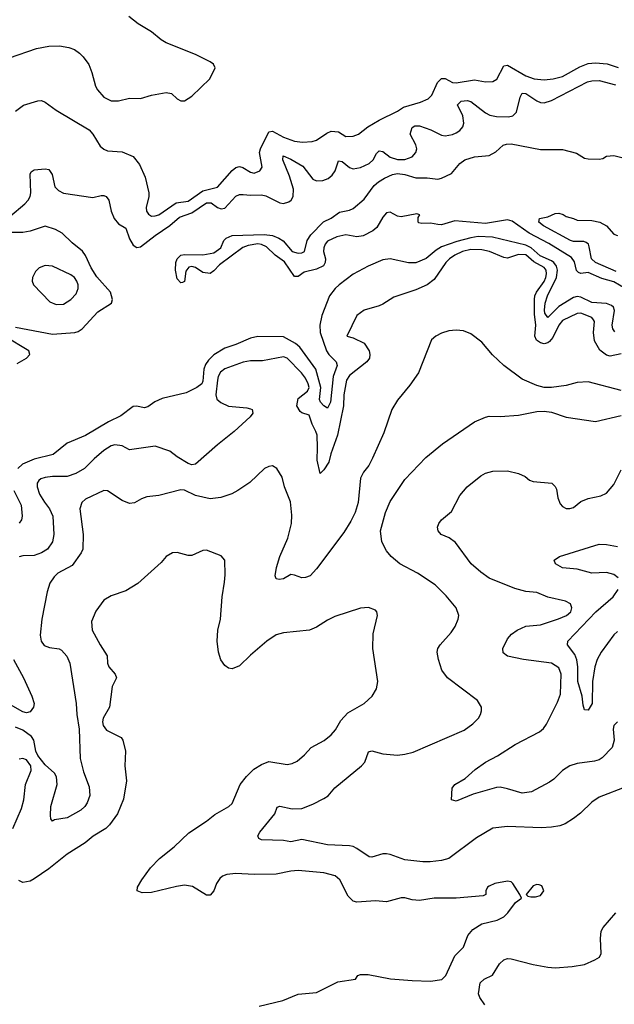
# Model space of a CAD drawing. Header units: inches. Extents: x 1934316 to 2140091, y 524953 to 667329.
# Tile 168 of 256: x 2045052 to 2048292, y 602213 to 607573. Entities that reach past the tile are written whole.
import ezdxf

# ---------------------------------------------------------------- set-up
doc = ezdxf.new("R2010")
doc.units = ezdxf.units.IN
doc.header["$MEASUREMENT"] = 0
doc.layers.add('C0640', color=7, linetype='Continuous')

msp = doc.modelspace()

# ---------------------------------------------------------------- linework, layer by layer
at = {"layer": 'C0640', "color": 5}
for points, elevation in [([(2044995.7, 607364.3), (2045144, 607416), (2045210, 607429.1), (2045269.8, 607430.2), (2045320.7, 607420.7), (2045350.2, 607410.2), (2045378.4, 607390), (2045398.4, 607370), (2045428.1, 607328.1), (2045444.8, 607284.8), (2045465.2, 607210), (2045475.6, 607190), (2045510, 607150.2), (2045550, 607130.2), (2045590, 607131.2), (2045650, 607145.8), (2045710, 607142.9), (2045770, 607162.3), (2045850, 607176.9), (2045878.8, 607170), (2045910, 607141), (2045930, 607131), (2045950, 607131), (2045990, 607156), (2046088.7, 607250), (2046118, 607310), (2046108.7, 607330), (2046090, 607344), (2046010, 607382.7), (2045850, 607446.3), (2045822.7, 607462.7), (2045770, 607506.3), (2045696.9, 607550), (2045647.6, 607590)], 260), ([(2045030, 607075.3), (2045072.2, 607107.8), (2045150, 607131.7), (2045170, 607132), (2045190, 607124.4), (2045250, 607080.4), (2045430, 606973.7), (2045450.2, 606950.2), (2045490, 606884.9), (2045510, 606868), (2045530, 606859.5), (2045610, 606853.1), (2045670, 606828.5), (2045704, 606784), (2045735.5, 606715.5), (2045755.8, 606630), (2045755.5, 606610), (2045741, 606550), (2045743.8, 606530), (2045753.4, 606513.4), (2045770, 606503.8), (2045790, 606504.1), (2045810, 606511), (2045904.1, 606575.9), (2045970, 606584.6), (2046050, 606641.4), (2046130, 606660.8), (2046209.2, 606750.8), (2046230, 606768), (2046250, 606772.7), (2046268.2, 606768.2), (2046310, 606742.4), (2046330, 606737.1), (2046361.2, 606750), (2046374, 606770), (2046359.3, 606850), (2046364.6, 606870), (2046410, 606962.2), (2046430, 606965.1), (2046490, 606933.6), (2046550, 606911.4), (2046593.5, 606906.5), (2046646, 606910), (2046670, 606917.3), (2046725.2, 606954.8), (2046750, 606965.8), (2046790, 606962.2), (2046830, 606937.1), (2046870, 606939.1), (2046899, 606950), (2046949.2, 606990), (2047010, 607025.7), (2047110, 607074.9), (2047143.1, 607096.9), (2047236.5, 607123.5), (2047278, 607142), (2047297.7, 607162.3), (2047328.5, 607231.5), (2047350, 607253.4), (2047370, 607252.9), (2047410, 607231.3), (2047430, 607228.4), (2047530, 607244.5), (2047590, 607234.7), (2047630, 607236.5), (2047651.4, 607248.6), (2047690, 607321.5), (2047710, 607325.6), (2047810, 607266.7), (2047856, 607250), (2047910, 607245.4), (2047959, 607250), (2048010, 607263.2), (2048103.4, 607316.6), (2048150, 607335), (2048190, 607338), (2048253, 607333), (2048313, 607313)], 240), ([(2044998.2, 606501.8), (2045080.5, 606570), (2045098.5, 606590), (2045108.7, 606610), (2045112.4, 606630), (2045108.8, 606731.2), (2045115.1, 606744.9), (2045130, 606754.6), (2045190, 606761.1), (2045210, 606756.4), (2045229.1, 606729.1), (2045243.2, 606663.2), (2045262.8, 606642.8), (2045290, 606628.3), (2045450, 606604.2), (2045495.1, 606615.1), (2045510, 606616.1), (2045523, 606610), (2045538.5, 606590), (2045550.2, 606529.8), (2045567, 606490), (2045590, 606462.2), (2045630, 606437.3), (2045650, 606379.6), (2045670, 606345.1), (2045690, 606332.9), (2045710, 606335.6), (2045790, 606398.2), (2045870, 606453), (2045922.6, 606497.4), (2045990, 606521.2), (2046070, 606575.8), (2046095, 606575), (2046130, 606550.5), (2046150, 606542.1), (2046170, 606545.9), (2046230, 606611.8), (2046250, 606620.3), (2046270, 606621.9), (2046310, 606618.1), (2046370, 606620.1), (2046394.1, 606614.1), (2046470, 606575.3), (2046490, 606572.5), (2046518.7, 606581.2), (2046530.8, 606590), (2046541.9, 606610), (2046543.3, 606650), (2046521.6, 606721.6), (2046486.3, 606810), (2046488.5, 606831.5), (2046530, 606813.9), (2046595, 606775), (2046650, 606705), (2046670, 606695), (2046703, 606697), (2046732.2, 606707.8), (2046754.6, 606725.4), (2046770.3, 606750), (2046790, 606803.6), (2046810, 606800.1), (2046848.3, 606768.3), (2046870, 606760.3), (2046910, 606767.4), (2046956.9, 606790), (2046977.8, 606810), (2046996.4, 606843.6), (2047010, 606858), (2047030, 606855.6), (2047070, 606824.6), (2047110, 606811.4), (2047150, 606811.8), (2047190, 606826.1), (2047211.4, 606850), (2047215.6, 606870), (2047211.3, 606891.3), (2047180.2, 606950), (2047190, 606986.3), (2047204.3, 606995.7), (2047230, 606994.3), (2047292.2, 606972.2), (2047350, 606944.6), (2047370, 606941), (2047410, 606947.4), (2047430, 606956.9), (2047450, 606970.1), (2047466.7, 606990), (2047472.2, 607010), (2047466.6, 607050), (2047437.3, 607110), (2047457.6, 607130), (2047490, 607133.6), (2047510, 607127.8), (2047590, 607066.4), (2047613.6, 607053.6), (2047650, 607045.8), (2047716.4, 607043.6), (2047739.8, 607050), (2047758.6, 607070), (2047779.1, 607150), (2047790, 607171.9), (2047810, 607171.7), (2047870, 607131.2), (2047890, 607122.7), (2047910, 607120.7), (2047950, 607133.4), (2048145.7, 607234.3), (2048170, 607240.5), (2048210, 607241.5), (2048298.9, 607218.9)], 220), ([(2048351.5, 606110), (2048290, 606146.3), (2048223.4, 606163.4), (2048150, 606196.2), (2048110, 606191.4), (2048096.2, 606196.2), (2048087, 606207), (2048074.8, 606254.8), (2048058.8, 606278.8), (2047934.9, 606354.9), (2047828.3, 606410), (2047736, 606476), (2047710, 606483.4), (2047590, 606463.6), (2047422.3, 606477.7), (2047350, 606456.5), (2047330, 606457.5), (2047290, 606464.4), (2047243.4, 606463.4), (2047227.2, 606467.2), (2047223.6, 606470), (2047223.5, 606496.5), (2047232, 606510), (2047216.6, 606516.6), (2047130, 606500.3), (2047110, 606503.8), (2047070, 606524.5), (2047050, 606522), (2047030, 606497.7), (2046998.3, 606441.7), (2046976.1, 606423.9), (2046924.1, 606395.9), (2046890, 606389.9), (2046830, 606400.7), (2046779.3, 606390), (2046730, 606366.2), (2046716.8, 606350), (2046708.6, 606330), (2046707.7, 606310), (2046718.2, 606270), (2046717.3, 606250), (2046706.7, 606233.3), (2046670, 606215.3), (2046601.9, 606198.1), (2046570, 606175), (2046550, 606174.5), (2046494.5, 606254.5), (2046444.4, 606290), (2046396.7, 606336.7), (2046370, 606349.4), (2046350, 606353), (2046296.7, 606343.3), (2046267.4, 606332.6), (2046141.7, 606238.3), (2046110, 606205.1), (2046090, 606191.5), (2046050, 606196.9), (2046010, 606223.6), (2045990.6, 606229.4), (2045974.6, 606225.4), (2045956.7, 606203.3), (2045950, 606148), (2045938.5, 606141.5), (2045930, 606140.9), (2045910, 606162), (2045900.9, 606210), (2045903.4, 606250), (2045909.3, 606270), (2045930, 606290.6), (2045950, 606294.1), (2046050, 606292.9), (2046110, 606304.3), (2046147.4, 606330), (2046164.2, 606370), (2046176.6, 606383.4), (2046210, 606397.4), (2046384, 606404), (2046430, 606398.4), (2046464, 606384), (2046488.1, 606368.1), (2046537.3, 606310), (2046570, 606302.3), (2046590, 606302.6), (2046603.7, 606310), (2046618, 606370), (2046638, 606402), (2046707, 606473), (2046750, 606491.7), (2046795.5, 606524.5), (2046850, 606535.6), (2046870, 606545.7), (2046930, 606596.1), (2046984.1, 606670), (2047006.4, 606690), (2047039.5, 606710), (2047083.4, 606730), (2047110, 606735), (2047150, 606730.2), (2047210, 606712.4), (2047271.9, 606711.9), (2047330, 606705.2), (2047350, 606709.1), (2047404.7, 606735.3), (2047449.7, 606790), (2047476.9, 606810), (2047530, 606825.2), (2047610, 606832.9), (2047647.1, 606852.9), (2047687.4, 606890), (2047704.5, 606895.5), (2047730, 606897.7), (2047890, 606865.9), (2048010, 606866.9), (2048085.5, 606845.5), (2048130, 606818.9), (2048150, 606815.3), (2048210, 606813), (2048230, 606817.3), (2048250, 606830.5), (2048290, 606832.7), (2048370, 606813.4)], 180), ([(2048301.4, 606201.4), (2048189.1, 606250), (2048167.2, 606270), (2048156, 606336), (2048150.8, 606350), (2048139.5, 606359.5), (2048125.8, 606365.8), (2048070, 606364.4), (2048052.8, 606370), (2047907, 606450), (2047880.7, 606470), (2047884, 606490), (2047930, 606498.8), (2047970, 606517.1), (2047990, 606520.2), (2048012.8, 606512.8), (2048030, 606500.4), (2048070.3, 606490.3), (2048090, 606480.5), (2048170, 606480.3), (2048214, 606470), (2048250.5, 606450), (2048290, 606404.4), (2048310, 606397)], 160), ([(2045030, 605898.6), (2045230, 605860.6), (2045352.3, 605870), (2045370, 605875.6), (2045391.6, 605890), (2045477.2, 605982.8), (2045552.8, 606030), (2045558.5, 606050), (2045546.2, 606090), (2045472.7, 606172.7), (2045441.1, 606221.1), (2045410, 606289.7), (2045393.4, 606313.4), (2045337.7, 606357.7), (2045284.2, 606410), (2045247.6, 606430), (2045190, 606448.9), (2045110, 606421.1), (2045070, 606413.3), (2044990, 606414)], 220), ([(2048294.2, 605874.2), (2048284.7, 605890), (2048280.9, 605910), (2048292.4, 605990), (2048287.6, 606007.6), (2048277.6, 606017.6), (2048250, 606028.5), (2048170, 606033.2), (2048110, 606062.8), (2048090, 606066.5), (2048070, 606059.7), (2047989.2, 606010.8), (2047930, 605952.2), (2047914.2, 605974.2), (2047911.4, 605991.4), (2047915.2, 606030), (2047928, 606070), (2047976.9, 606170), (2047981.8, 606210), (2047977.1, 606230), (2047963.3, 606250), (2047950, 606260.1), (2047887.8, 606287.7), (2047839.2, 606330), (2047810, 606344.5), (2047628, 606388), (2047550, 606391.5), (2047510, 606385.6), (2047434.2, 606365.8), (2047350, 606336), (2047321.4, 606318.6), (2047266.5, 606273.5), (2047210, 606249), (2047170, 606249), (2047070, 606270.5), (2047030, 606264.7), (2046950, 606230.5), (2046870, 606187.9), (2046793.3, 606130), (2046771, 606110), (2046740.6, 606070), (2046698.2, 605961.8), (2046687.2, 605910), (2046689.7, 605870), (2046723.5, 605770), (2046736.5, 605750), (2046775.7, 605710), (2046782.2, 605690), (2046760.4, 605630), (2046745.6, 605490), (2046730, 605458.7), (2046710, 605469.8), (2046691.1, 605490), (2046685.9, 605505.9), (2046693.3, 605570), (2046666.2, 605670), (2046578.7, 605790), (2046554.6, 605810), (2046490, 605846.1), (2046350, 605848), (2046310, 605838.1), (2046230, 605804.3), (2046170, 605784.9), (2046110, 605748.7), (2046080.4, 605719.6), (2046064, 605696), (2046054.9, 605670), (2046050, 605604.7), (2046043.7, 605590), (2046017.6, 605570), (2045959, 605541), (2045828.8, 605511.2), (2045788.3, 605491.7), (2045750, 605465.9), (2045730, 605459.8), (2045690, 605468.5), (2045670, 605466.3), (2045603.8, 605416.2), (2045536.3, 605383.7), (2045410, 605309.9), (2045310, 605267.1), (2045234.4, 605205.6), (2045130, 605180.1), (2045066.9, 605153.1), (2045041.3, 605130)], 220), ([(2048330, 605754), (2048270, 605741.4), (2048250, 605745.8), (2048213.5, 605773.5), (2048185, 605825), (2048179.2, 605870), (2048184.5, 605930), (2048179.5, 605939.5), (2048170, 605951.6), (2048110, 605975.8), (2048090, 605974), (2048010, 605935.7), (2047990, 605908.8), (2047957.2, 605842.8), (2047939.6, 605820.4), (2047930, 605813.2), (2047910, 605808.3), (2047890, 605812.7), (2047868.6, 605828.6), (2047859.9, 605850), (2047863.9, 605910), (2047857.2, 605970), (2047858, 606050), (2047859.9, 606070), (2047868.4, 606090), (2047910, 606147.9), (2047918.3, 606170), (2047923.2, 606190), (2047920.9, 606210), (2047910, 606223.4), (2047854.2, 606254.2), (2047810, 606292.5), (2047770, 606293.9), (2047710, 606275.2), (2047690, 606277.2), (2047612.8, 606310), (2047570, 606320.2), (2047510, 606321.3), (2047464.4, 606310), (2047422.9, 606290), (2047394.7, 606270), (2047374.5, 606250), (2047310, 606159.1), (2047271.6, 606128.4), (2047210, 606102.3), (2047090, 606062), (2047030, 606023.6), (2047010, 606015.6), (2046928.3, 605991.7), (2046890, 605962), (2046834, 605850), (2046870, 605841), (2046930, 605810.8), (2046955.8, 605770), (2046960.4, 605750), (2046958.4, 605730), (2046943, 605710), (2046850, 605635.8), (2046833.1, 605610), (2046819, 605530), (2046815.7, 605470), (2046783.1, 605310), (2046746.8, 605210), (2046735.8, 605164.2), (2046710, 605122), (2046690, 605102), (2046673.9, 605173.9), (2046675.5, 605244.5), (2046672.1, 605310), (2046666.5, 605330), (2046645.2, 605370), (2046630, 605419.6), (2046590, 605432.1), (2046579.6, 605439.6), (2046562, 605470), (2046569.1, 605510.9), (2046621, 605550), (2046629.7, 605570), (2046624.7, 605590), (2046610, 605621.6), (2046587.6, 605650), (2046510, 605729.5), (2046490, 605736.9), (2046375.3, 605715.3), (2046310, 605715.4), (2046270, 605708.4), (2046170, 605672.5), (2046146, 605654), (2046133.8, 605630), (2046130.7, 605610), (2046121.4, 605530), (2046127, 605507), (2046148.8, 605488.8), (2046190, 605469.2), (2046290, 605460.5), (2046310, 605454), (2046318, 605450), (2046322.8, 605430), (2046307.3, 605410), (2046221.3, 605330), (2046130, 605258.5), (2046010, 605152.7), (2045990, 605148.5), (2045970, 605156.5), (2045910, 605192.7), (2045870, 605223.2), (2045790, 605251.7), (2045651, 605231), (2045610, 605252.8), (2045570, 605258), (2045550, 605252.5), (2045510, 605227), (2045457.5, 605182.5), (2045405.5, 605130), (2045357.9, 605102.1), (2045310, 605086), (2045230, 605086.2), (2045190, 605080.8), (2045167.4, 605072.6), (2045156.7, 605063.3), (2045148.1, 605050), (2045147.8, 605030), (2045160.1, 604990), (2045186.3, 604946.3), (2045214.8, 604910), (2045232.2, 604870), (2045238.6, 604770), (2045230.2, 604730), (2045203.2, 604690), (2045170, 604670.5), (2045130, 604656.4), (2045070, 604654.6), (2045050, 604647.7)], 240), ([(2048330, 605553.7), (2048150, 605600.4), (2048090, 605598.3), (2048030, 605582), (2047950, 605569.7), (2047910, 605571.2), (2047870, 605580.5), (2047790, 605615.1), (2047691, 605691), (2047628.2, 605748.2), (2047570, 605817.2), (2047510, 605862.7), (2047470, 605879.3), (2047430, 605882), (2047390, 605879.5), (2047350, 605867), (2047318.8, 605850), (2047296.3, 605830), (2047225.3, 605650), (2047177.5, 605582.5), (2047110, 605500.7), (2047080.3, 605450), (2047036, 605324), (2046974.8, 605185.2), (2046953.7, 605146.3), (2046926.3, 605110), (2046910, 605076), (2046895.6, 604944.4), (2046880.3, 604890), (2046856.7, 604843.3), (2046818.6, 604781.4), (2046670, 604582.9), (2046634.1, 604545.9), (2046610, 604536.3), (2046590, 604534.7), (2046550, 604549.6), (2046530, 604551.5), (2046490, 604528), (2046465.6, 604525.6), (2046449.6, 604529.6), (2046444.4, 604544.4), (2046451.1, 604590), (2046468.7, 604650), (2046512.4, 604750), (2046532.4, 604830), (2046535.3, 604875.3), (2046527.2, 604947.2), (2046495.4, 605030), (2046482.9, 605082.9), (2046453.2, 605130), (2046430, 605144), (2046410, 605141.2), (2046386, 605130), (2046306.3, 605053.7), (2046240.7, 605010), (2046208.8, 604991.2), (2046148.9, 604971.1), (2046090, 604964.8), (2046010, 604982.2), (2045950, 605011), (2045930, 605012.4), (2045810, 604982.7), (2045744.4, 604975.6), (2045715.1, 604964.9), (2045677.7, 604942.3), (2045650, 604938.7), (2045610, 604954.3), (2045530, 605007.3), (2045510, 605009.6), (2045410, 604962.9), (2045390, 604945.2), (2045380.3, 604910), (2045398.4, 604770), (2045396.8, 604690), (2045387.3, 604670), (2045338.5, 604601.5), (2045260.6, 604559.4), (2045240.2, 604539.8), (2045215.4, 604504.6), (2045201.6, 604458.4), (2045172.4, 604310), (2045162.8, 604222.8), (2045169.1, 604189.1), (2045185.3, 604165.2), (2045214.1, 604154.1), (2045266.8, 604146.8), (2045279.7, 604139.7), (2045308.4, 604108.4), (2045325.5, 604070), (2045360.2, 603850), (2045364, 603790), (2045376.6, 603710), (2045380.8, 603550), (2045398.9, 603478.9), (2045430, 603396), (2045433.6, 603350), (2045419.5, 603310), (2045406.4, 603290), (2045384.4, 603270), (2045310, 603227.8), (2045242.5, 603217.5), (2045230, 603209.5), (2045222, 603222), (2045220.1, 603240.1), (2045222, 603290), (2045255.8, 603410), (2045251.9, 603450), (2045241.8, 603470), (2045190, 603517), (2045150, 603566.9), (2045139.9, 603590), (2045128.4, 603650), (2045116.6, 603670), (2045070, 603705.2), (2045030, 603721.5)], 260), ([(2045039.1, 605700.9), (2045090, 605730.3), (2045106.4, 605750), (2045101.5, 605770), (2044969.6, 605850)], 220), ([(2048361.2, 603398.8), (2048210, 603339.7), (2048170, 603313), (2048107.6, 603252.4), (2048070, 603224.2), (2048024.1, 603195.9), (2047995.3, 603184.7), (2047950, 603176.1), (2047893.5, 603173.5), (2047710, 603180.8), (2047630, 603170.9), (2047541.2, 603118.8), (2047390, 603007.1), (2047350, 602995.3), (2047288, 602988), (2047248, 602988), (2047150, 602999.3), (2047070, 603028.7), (2047050, 603032), (2047030, 603030.8), (2046970, 603013.7), (2046956.2, 603016.2), (2046890, 603060.8), (2046870, 603071.6), (2046850, 603075.9), (2046730, 603081.1), (2046590, 603109.8), (2046530, 603097.3), (2046490, 603104.2), (2046370, 603108), (2046356, 603116), (2046349.4, 603130), (2046360.9, 603150), (2046442, 603250), (2046454.2, 603285.8), (2046470, 603292), (2046536.2, 603276.2), (2046590, 603279.2), (2046650, 603302.2), (2046710, 603332.3), (2046732.2, 603347.8), (2046770, 603390.3), (2046915.3, 603510), (2046932.8, 603530), (2046953.6, 603586.4), (2046970, 603592.7), (2047030, 603575.5), (2047110, 603569.1), (2047150, 603573.4), (2047195.3, 603584.7), (2047474.9, 603705.1), (2047521.4, 603738.5), (2047552.7, 603770), (2047562.7, 603790), (2047569.3, 603810), (2047569.2, 603830), (2047547.3, 603867.3), (2047383.6, 603990), (2047352.2, 604032.2), (2047334, 604090), (2047327.2, 604130), (2047329.7, 604150), (2047342.4, 604170), (2047403.3, 604236.7), (2047425.1, 604270), (2047442, 604310), (2047444.5, 604330), (2047429.6, 604370), (2047376.3, 604436.3), (2047316.1, 604496.1), (2047220.5, 604560.5), (2047124.2, 604610), (2047076.3, 604650), (2047050, 604681.6), (2047025.6, 604730), (2047018.5, 604790), (2047045.1, 604890), (2047070.8, 604949.2), (2047149.8, 605070.2), (2047265.6, 605190), (2047356.6, 605263.4), (2047530, 605382.7), (2047590, 605409), (2047610, 605414.3), (2047670, 605411.6), (2047770, 605419.5), (2047870, 605439.5), (2047910, 605442.4), (2047950, 605435.8), (2048030, 605408.8), (2048190, 605384.9), (2048330, 605418.4)], 260), ([(2048308.9, 603750), (2048290.3, 603730), (2048285.4, 603710), (2048291.2, 603650), (2048280.7, 603610), (2048225.4, 603554.6), (2048210, 603544.2), (2048184.1, 603535.9), (2048090, 603523.5), (2048050, 603510.9), (2048010, 603485.4), (2047962.1, 603437.9), (2047938.9, 603421), (2047840.7, 603370), (2047790, 603362.4), (2047710, 603386.3), (2047670, 603394.7), (2047650, 603393), (2047522.8, 603357.2), (2047430, 603319.3), (2047405.6, 603325.6), (2047409.3, 603390), (2047422.7, 603410), (2047478.7, 603441.3), (2047533.3, 603490), (2047590, 603531.3), (2047655.4, 603564.6), (2047752.3, 603627.7), (2047884.5, 603695.5), (2047905.8, 603714.2), (2047922.6, 603737.4), (2047983, 603857), (2047999, 603901), (2048002, 604010), (2047990, 604045.1), (2047949.2, 604070), (2047798, 604090), (2047710, 604107.6), (2047686.2, 604126.2), (2047684.4, 604150), (2047710, 604201.6), (2047732.2, 604227.7), (2047762.7, 604250), (2047810, 604270.3), (2047890, 604278), (2047988.9, 604311.1), (2048031.6, 604330), (2048054.7, 604350), (2048061.6, 604370), (2048052.7, 604392.7), (2048026.5, 604406.5), (2047930, 604429.7), (2047870, 604454.3), (2047810, 604460.5), (2047750, 604476.9), (2047610, 604532.8), (2047564.2, 604564.2), (2047512.1, 604610), (2047426.7, 604726.7), (2047391.9, 604751.9), (2047349.5, 604770), (2047331.8, 604790), (2047329.6, 604810), (2047336.2, 604830), (2047350, 604850.5), (2047404.9, 604895.1), (2047450, 604982.4), (2047490.9, 605029.1), (2047565.2, 605090), (2047590, 605104.9), (2047630, 605115.5), (2047710, 605116.3), (2047770, 605102), (2047806.2, 605086.2), (2047830, 605066.8), (2047850, 605058.8), (2047951.3, 605050), (2047970, 605031.3), (2047976.8, 605016.8), (2047984.7, 604970), (2047996.9, 604936.9), (2048010, 604922), (2048030, 604912), (2048050, 604912), (2048070, 604918), (2048109.6, 604950.4), (2048150, 604966), (2048219.1, 604980.9), (2048250, 604995.5), (2048290, 605041.6), (2048330, 605123)], 240), ([(2045019.8, 605010), (2045060.2, 604930), (2045064.7, 604870), (2045061.7, 604850), (2045050, 604831.8)], 220), ([(2046356.9, 602203.1), (2046486.5, 602233.5), (2046570, 602267.9), (2046670, 602276), (2046785.2, 602334.8), (2046882, 602350), (2046895.3, 602370), (2046910, 602374.9), (2046950, 602375.3), (2047072, 602352), (2047190, 602342.4), (2047290, 602338.4), (2047352.9, 602347.1), (2047374.3, 602370), (2047423.9, 602476.1), (2047470, 602524.4), (2047493.7, 602586.3), (2047520.6, 602619.4), (2047569.7, 602650.3), (2047654, 602670), (2047690, 602688.4), (2047712.3, 602710), (2047753.6, 602766.4), (2047786, 602790), (2047778, 602810), (2047739, 602870), (2047730, 602879), (2047710, 602882.7), (2047642, 602870), (2047610, 602856), (2047601, 602850), (2047591.3, 602830), (2047591.3, 602810), (2047576.8, 602803.2), (2047430.3, 602789.7), (2047310, 602790.8), (2047230, 602776.9), (2047190, 602780.4), (2047151.5, 602791.5), (2047130, 602791.6), (2047050, 602769.8), (2046990, 602775.3), (2046890, 602767.7), (2046870, 602774.5), (2046841.4, 602801.4), (2046797.2, 602890), (2046771.9, 602911.9), (2046710, 602928.7), (2046570, 602941), (2046530, 602937.7), (2046450, 602920.5), (2046330, 602919), (2046230, 602925.5), (2046180.1, 602919.9), (2046156.4, 602910), (2046142.5, 602897.5), (2046125.2, 602870), (2046109.3, 602830.7), (2046090, 602806.9), (2046070, 602807.3), (2045993.8, 602853.9), (2045950, 602860.8), (2045905.8, 602854.2), (2045770, 602820.3), (2045718.9, 602818.9), (2045692.7, 602830), (2045694.7, 602850), (2045716.9, 602890), (2045765.2, 602954.8), (2045813.7, 603006.3), (2045893.3, 603070), (2045973.5, 603146.5), (2046070, 603209.1), (2046114.6, 603245.4), (2046191.4, 603288.6), (2046210, 603304.9), (2046252.8, 603410), (2046287.6, 603452.4), (2046328.2, 603491.8), (2046370, 603518.8), (2046410, 603534), (2046510, 603518.9), (2046536.8, 603523.2), (2046563.3, 603536.7), (2046603.6, 603570), (2046639.6, 603610), (2046711.6, 603648.4), (2046750, 603679.5), (2046772.9, 603707.1), (2046802, 603758), (2046840.9, 603799.1), (2046929.4, 603850), (2046972.3, 603890), (2046996.2, 603930), (2047002.9, 603970), (2046977.2, 604150), (2046979, 604230), (2047002, 604330), (2046998, 604350), (2046990, 604358), (2046953.6, 604373.6), (2046910, 604368.7), (2046770, 604323.7), (2046730, 604304.5), (2046670, 604266), (2046631, 604250), (2046490, 604235.1), (2046450, 604223.5), (2046398, 604190), (2046310, 604113.7), (2046250, 604054.3), (2046210, 604039.7), (2046190, 604043), (2046170, 604056.3), (2046148, 604088), (2046136.2, 604130), (2046127.4, 604190), (2046130.9, 604250), (2046146, 604310), (2046154.7, 604430), (2046167.8, 604510), (2046171.4, 604551.4), (2046169, 604630), (2046150, 604654), (2046070, 604684), (2046050, 604682.7), (2045990, 604656), (2045970, 604656), (2045910, 604672.3), (2045884.7, 604670), (2045851, 604650), (2045822.6, 604617.4), (2045695.8, 604504.2), (2045630, 604464.2), (2045550, 604437), (2045510, 604412.3), (2045466.4, 604353.6), (2045443.4, 604296.6), (2045447.2, 604250), (2045490.2, 604170), (2045529.2, 604110), (2045531.4, 604070), (2045537.8, 604050), (2045571.5, 604010), (2045579.6, 603990), (2045556.5, 603943.5), (2045541.5, 603830), (2045506.3, 603770), (2045502.7, 603750), (2045506.1, 603730), (2045525.4, 603705.5), (2045605.4, 603665.4), (2045614.9, 603650), (2045627.8, 603590), (2045624.1, 603510), (2045634, 603430), (2045617.7, 603330), (2045585.3, 603250), (2045542.3, 603190), (2045521.6, 603170), (2045451.5, 603128.5), (2045408.4, 603091.6), (2045311, 603029), (2045211.6, 602950), (2045130, 602894.8), (2045110, 602882.5), (2045070, 602875.1), (2045047, 602887)], 280), ([(2048313.7, 604533.7), (2048290, 604552.7), (2048250, 604563.7), (2048170, 604560.5), (2048090, 604581.4), (2048009.2, 604589.2), (2047971.8, 604610), (2047964.5, 604630), (2047992.7, 604650), (2048210, 604718.1), (2048250, 604716.3), (2048310, 604705)], 220), ([(2048310, 604242.6), (2048290, 604224.3), (2048220.3, 604130), (2048198.6, 604090), (2048186.9, 604050), (2048173.6, 603970), (2048172.3, 603850), (2048150, 603814), (2048130, 603816), (2048121.8, 603841.8), (2048116.8, 603890), (2048093.7, 603970), (2048093.3, 604050), (2048088.4, 604088.4), (2048076.8, 604116.8), (2048036.4, 604170), (2048039.3, 604190), (2048191.4, 604350), (2048285.2, 604430), (2048312.5, 604470)], 220), ([(2045018, 604090), (2045073, 603990), (2045118.9, 603890), (2045130.4, 603850), (2045127.3, 603830), (2045110, 603805.2), (2045090, 603798.9), (2045070, 603804.3), (2044989.1, 603850)], 240), ([(2045014.5, 603170), (2045061.2, 603278.8), (2045073.7, 603326.3), (2045083.8, 603410), (2045115.4, 603484.6), (2045113.6, 603510), (2045090, 603543.9), (2045070, 603550.9), (2045050, 603547.5)], 280), ([(2047587.3, 602210), (2047559.1, 602250), (2047551.8, 602270), (2047560.3, 602330), (2047582.4, 602350), (2047629.2, 602370.8), (2047667.3, 602432.7), (2047690, 602455.2), (2047710, 602462.3), (2047730, 602460.9), (2047850, 602429.1), (2047930, 602414.3), (2047970, 602411.7), (2048062, 602418), (2048130, 602428.8), (2048185.9, 602454.1), (2048210.9, 602469.1), (2048221.1, 602490), (2048217.7, 602570), (2048221.1, 602610), (2048232, 602630), (2048300.3, 602710)], 260)]:
    msp.add_lwpolyline(points, dxfattribs=dict(at, elevation=elevation))
for points, elevation in [([(2045190, 606234.5), (2045158.3, 606221.7), (2045138.8, 606201.2), (2045122.6, 606170), (2045120.3, 606150), (2045127.2, 606130), (2045216.6, 606036.6), (2045250, 606022.7), (2045290, 606024.4), (2045330, 606050.2), (2045359, 606081), (2045370.4, 606110), (2045370.4, 606130), (2045364, 606150), (2045350, 606169.8), (2045330, 606183.4), (2045230, 606231.2)], 240), ([(2047870, 602864), (2047850, 602857.2), (2047812, 602810), (2047821, 602801), (2047836.9, 602796.9), (2047863.1, 602796.9), (2047890, 602804.7), (2047908.7, 602830), (2047897.2, 602857.2), (2047883.1, 602863.1)], 280)]:
    msp.add_lwpolyline(points, close=True, dxfattribs=dict(at, elevation=elevation))

doc.saveas('drawing.dxf')
